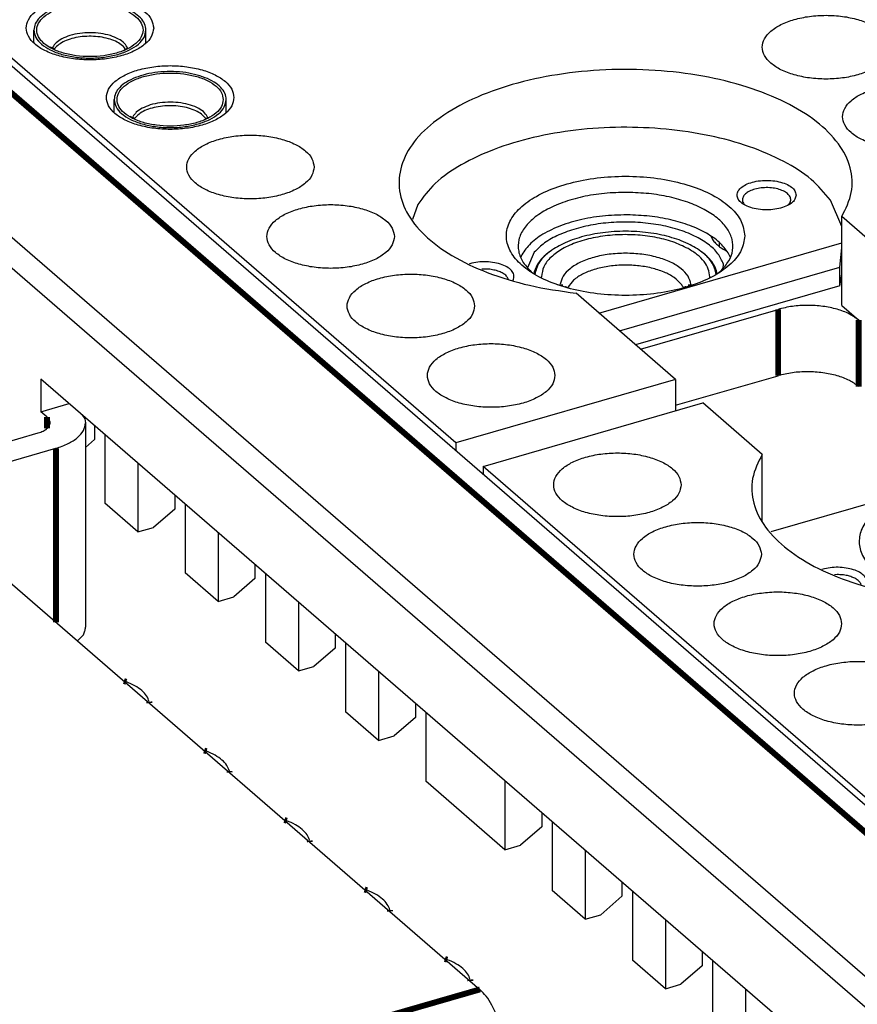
# Model space of a CAD drawing. Header units: inches. Extents: x -28 to 813, y -36 to 558.
# Tile 75 of 93: x 561 to 597, y 395 to 436. Entities that reach past the tile are written whole.
import ezdxf

# ---------------------------------------------------------------- set-up
doc = ezdxf.new("R2010")
doc.units = ezdxf.units.IN

# ---------------------------------------------------------------- blocks, each defined once
blk = doc.blocks.new('N2605-96570_pcb__1', base_point=(77.77, 195.798))
at = {"color": 3, "linetype": 'Continuous', "const_width": 0.25}
for points in [[(565.624, 408.243), (565.519, 408.276)], [(566.598, 407.341), (566.594, 407.403)], [(569.024, 405.298), (568.919, 405.331)], [(569.998, 404.397), (569.994, 404.458)], [(572.424, 402.354), (572.319, 402.387)], [(573.398, 401.452), (573.394, 401.514)], [(575.824, 399.41), (575.719, 399.442)], [(576.798, 398.508), (576.794, 398.569)], [(579.224, 396.465), (579.119, 396.498)], [(580.198, 395.563), (580.194, 395.625)]]:
    blk.add_lwpolyline(points, dxfattribs=at)
at = {"color": 3, "linetype": 'Continuous'}
for points, knots in [([(566.594, 407.403), (566.561, 407.486), (566.491, 407.666), (566.27, 407.89), (565.979, 408.092), (565.747, 408.191), (565.624, 408.243)], [0, 0, 0, 0, 0.267002, 0.572432, 0.925393, 1.325902, 1.325902, 1.325902, 1.325902]), ([(569.994, 404.458), (569.961, 404.542), (569.891, 404.721), (569.67, 404.945), (569.379, 405.148), (569.147, 405.246), (569.024, 405.298)], [0, 0, 0, 0, 0.267003, 0.572433, 0.925395, 1.325904, 1.325904, 1.325904, 1.325904]), ([(573.394, 401.514), (573.361, 401.597), (573.291, 401.777), (573.07, 402.001), (572.779, 402.203), (572.547, 402.302), (572.424, 402.354)], [0, 0, 0, 0, 0.266999, 0.572426, 0.925381, 1.325883, 1.325883, 1.325883, 1.325883]), ([(576.794, 398.569), (576.761, 398.653), (576.691, 398.832), (576.47, 399.057), (576.179, 399.259), (575.947, 399.357), (575.824, 399.41)], [0, 0, 0, 0, 0.267003, 0.572434, 0.925396, 1.325905, 1.325905, 1.325905, 1.325905]), ([(580.194, 395.625), (580.161, 395.709), (580.091, 395.888), (579.87, 396.112), (579.579, 396.314), (579.347, 396.413), (579.224, 396.465)], [0, 0, 0, 0, 0.267002, 0.572432, 0.925391, 1.325898, 1.325898, 1.325898, 1.325898])]:
    blk.add_open_spline(points, degree=3, knots=knots, dxfattribs=at)
blk = doc.blocks.new('19S222-270_01__44', base_point=(561.706, 434.672))
at = {"color": 7, "linetype": 'Continuous'}
for p, q in [((561.706, 435.306), (561.706, 435.86)), ((566.456, 435.304), (566.456, 435.86))]:
    blk.add_line(p, q, dxfattribs=at)
at = {"color": 3, "linetype": 'Continuous', "const_width": 0.25}
for points in [[(562.476, 435.074), (562.497, 435.127)], [(565.601, 435.033), (565.579, 435.068)], [(565.683, 435.082), (565.686, 435.073)], [(562.57, 435.05), (562.561, 435.034)]]:
    blk.add_lwpolyline(points, dxfattribs=at)
at = {"color": 7, "linetype": 'Continuous'}
for points, knots in [([(566.331, 435.86), (566.313, 435.96), (566.276, 436.179), (566.018, 436.453), (565.658, 436.68), (565.191, 436.852), (564.655, 436.96), (564.081, 436.997), (563.506, 436.96), (562.97, 436.852), (562.505, 436.68), (562.14, 436.453), (561.894, 436.179), (561.801, 435.86), (561.894, 435.54), (562.14, 435.266), (562.505, 435.039), (562.97, 434.867), (563.506, 434.759), (564.081, 434.722), (564.655, 434.759), (565.191, 434.867), (565.658, 435.039), (566.018, 435.266), (566.276, 435.54), (566.313, 435.759), (566.331, 435.86)], [0, 0, 0, 0, 0.301096, 0.653435, 1.080215, 1.579325, 2.133498, 2.717101, 3.300704, 3.854877, 4.353986, 4.780766, 5.133106, 5.434202, 5.735297, 6.087637, 6.514417, 7.013526, 7.567699, 8.151302, 8.734905, 9.289079, 9.788188, 10.214968, 10.567307, 10.868403, 10.868403, 10.868403, 10.868403]), ([(566.456, 435.86), (566.443, 435.95), (566.415, 436.143), (566.217, 436.399), (565.93, 436.621), (565.552, 436.804), (565.105, 436.942), (564.608, 437.027), (564.086, 437.057), (563.564, 437.028), (563.065, 436.948), (562.755, 436.842), (562.606, 436.791)], [0, 0, 0, 0, 0.270437, 0.576203, 0.93702, 1.356514, 1.827484, 2.336061, 2.864468, 3.393091, 3.902298, 4.374251, 4.374251, 4.374251, 4.374251]), ([(562.606, 436.791), (562.477, 436.733), (562.236, 436.626), (561.947, 436.401), (561.746, 436.145), (561.719, 435.951), (561.706, 435.86)], [0, 0, 0, 0, 0.422841, 0.786416, 1.094232, 1.366185, 1.366185, 1.366185, 1.366185]), ([(561.706, 435.86), (561.724, 435.753), (561.763, 435.522), (562.035, 435.233), (562.416, 434.994), (562.908, 434.812), (563.474, 434.698), (564.081, 434.659), (564.687, 434.698), (565.253, 434.812), (565.745, 434.994), (566.126, 435.233), (566.398, 435.522), (566.437, 435.753), (566.456, 435.86)], [0, 0, 0, 0, 0.317823, 0.689737, 1.140227, 1.667064, 2.252025, 2.86805, 3.484076, 4.069037, 4.595875, 5.046365, 5.418279, 5.736102, 5.736102, 5.736102, 5.736102])]:
    blk.add_open_spline(points, degree=3, knots=knots, dxfattribs=at)
at = {"color": 3, "linetype": 'Continuous'}
for points, knots in [([(565.579, 435.068), (565.526, 435.128), (565.409, 435.259), (565.156, 435.396), (564.853, 435.506), (564.505, 435.576), (564.135, 435.604), (563.762, 435.589), (563.406, 435.531), (563.088, 435.432), (562.818, 435.303), (562.684, 435.177), (562.623, 435.12)], [0, 0, 0, 0, 0.239221, 0.52317, 0.848894, 1.206552, 1.582327, 1.960451, 2.324918, 2.661155, 2.95792, 3.209877, 3.209877, 3.209877, 3.209877]), ([(565.683, 435.082), (565.641, 435.157), (565.546, 435.324), (565.275, 435.5), (564.934, 435.64), (564.529, 435.727), (564.092, 435.758), (563.655, 435.729), (563.245, 435.649), (563.002, 435.54), (562.888, 435.488)], [0, 0, 0, 0, 0.255705, 0.568883, 0.941684, 1.361133, 1.806083, 2.251686, 2.673005, 3.048605, 3.048605, 3.048605, 3.048605]), ([(562.888, 435.488), (562.802, 435.438), (562.644, 435.346), (562.543, 435.195), (562.497, 435.127)], [0, 0, 0, 0, 0.2943498, 0.538336, 0.538336, 0.538336, 0.538336]), ([(562.623, 435.12), (562.613, 435.108), (562.594, 435.086), (562.578, 435.062), (562.57, 435.05)], [0, 0, 0, 0, 0.04454079, 0.08759818, 0.08759818, 0.08759818, 0.08759818])]:
    blk.add_open_spline(points, degree=3, knots=knots, dxfattribs=at)
blk = doc.blocks.new('19S222-270__45', base_point=(561.706, 434.672))
blk.add_blockref('19S222-270_01__44', (561.706, 434.672))
blk = doc.blocks.new('rf_cable_2_1', base_point=(561.706, 434.672))
blk.add_blockref('19S222-270__45', (561.706, 434.672))
blk = doc.blocks.new('19S222-270_01__46', base_point=(565.106, 431.728))
at = {"color": 7, "linetype": 'Continuous'}
for p, q in [((565.106, 432.362), (565.106, 432.915)), ((569.856, 432.36), (569.856, 432.915))]:
    blk.add_line(p, q, dxfattribs=at)
at = {"color": 3, "linetype": 'Continuous', "const_width": 0.25}
for points in [[(565.876, 432.129), (565.897, 432.182)], [(569.083, 432.137), (569.086, 432.129)], [(565.97, 432.106), (565.961, 432.09)], [(569.001, 432.089), (568.979, 432.124)]]:
    blk.add_lwpolyline(points, dxfattribs=at)
at = {"color": 7, "linetype": 'Continuous'}
for points, knots in [([(569.731, 432.915), (569.713, 433.016), (569.676, 433.235), (569.418, 433.509), (569.058, 433.735), (568.591, 433.908), (568.055, 434.016), (567.481, 434.053), (566.906, 434.016), (566.37, 433.908), (565.905, 433.735), (565.54, 433.509), (565.294, 433.235), (565.201, 432.915), (565.294, 432.595), (565.54, 432.322), (565.905, 432.095), (566.37, 431.922), (566.906, 431.814), (567.481, 431.778), (568.055, 431.814), (568.591, 431.922), (569.058, 432.095), (569.418, 432.322), (569.676, 432.595), (569.713, 432.814), (569.731, 432.915)], [0, 0, 0, 0, 0.301096, 0.653435, 1.080215, 1.579325, 2.133498, 2.717101, 3.300704, 3.854877, 4.353986, 4.780766, 5.133106, 5.434202, 5.735297, 6.087637, 6.514417, 7.013526, 7.567699, 8.151302, 8.734905, 9.289079, 9.788188, 10.214968, 10.567307, 10.868403, 10.868403, 10.868403, 10.868403]), ([(569.856, 432.915), (569.843, 433.006), (569.815, 433.199), (569.617, 433.454), (569.33, 433.676), (568.952, 433.86), (568.505, 433.997), (568.008, 434.083), (567.486, 434.113), (566.964, 434.083), (566.465, 434.003), (566.155, 433.897), (566.006, 433.846)], [0, 0, 0, 0, 0.270437, 0.576203, 0.93702, 1.356514, 1.827484, 2.336061, 2.864468, 3.393091, 3.902297, 4.37425, 4.37425, 4.37425, 4.37425]), ([(566.006, 433.846), (565.877, 433.789), (565.636, 433.682), (565.347, 433.457), (565.146, 433.2), (565.119, 433.006), (565.106, 432.915)], [0, 0, 0, 0, 0.42284, 0.786415, 1.094232, 1.366184, 1.366184, 1.366184, 1.366184]), ([(565.106, 432.915), (565.124, 432.809), (565.163, 432.578), (565.435, 432.289), (565.816, 432.049), (566.308, 431.867), (566.874, 431.753), (567.481, 431.714), (568.087, 431.753), (568.653, 431.867), (569.145, 432.049), (569.526, 432.289), (569.798, 432.578), (569.837, 432.809), (569.856, 432.915)], [0, 0, 0, 0, 0.317823, 0.689737, 1.140227, 1.667065, 2.252025, 2.868051, 3.484077, 4.069038, 4.595876, 5.046366, 5.41828, 5.736104, 5.736104, 5.736104, 5.736104])]:
    blk.add_open_spline(points, degree=3, knots=knots, dxfattribs=at)
at = {"color": 3, "linetype": 'Continuous'}
for points, knots in [([(569.083, 432.137), (569.041, 432.212), (568.946, 432.379), (568.675, 432.555), (568.334, 432.695), (567.929, 432.782), (567.492, 432.814), (567.055, 432.784), (566.645, 432.705), (566.402, 432.595), (566.288, 432.544)], [0, 0, 0, 0, 0.255705, 0.568883, 0.941684, 1.361133, 1.806082, 2.251685, 2.673003, 3.048603, 3.048603, 3.048603, 3.048603]), ([(566.288, 432.544), (566.202, 432.494), (566.044, 432.402), (565.943, 432.251), (565.897, 432.182)], [0, 0, 0, 0, 0.294351, 0.5383379, 0.5383379, 0.5383379, 0.5383379]), ([(568.979, 432.124), (568.926, 432.184), (568.809, 432.315), (568.556, 432.452), (568.253, 432.562), (567.905, 432.632), (567.535, 432.66), (567.162, 432.644), (566.806, 432.586), (566.488, 432.487), (566.218, 432.359), (566.084, 432.233), (566.023, 432.175)], [0, 0, 0, 0, 0.239221, 0.52317, 0.848893, 1.206552, 1.582326, 1.960451, 2.324917, 2.661153, 2.957918, 3.209875, 3.209875, 3.209875, 3.209875]), ([(566.023, 432.175), (566.013, 432.164), (565.994, 432.142), (565.978, 432.117), (565.97, 432.106)], [0, 0, 0, 0, 0.04454077, 0.08759815, 0.08759815, 0.08759815, 0.08759815])]:
    blk.add_open_spline(points, degree=3, knots=knots, dxfattribs=at)
blk = doc.blocks.new('19S222-270__47', base_point=(565.106, 431.728))
blk.add_blockref('19S222-270_01__46', (565.106, 431.728))
blk = doc.blocks.new('rf_cable_1', base_point=(565.106, 431.728))
blk.add_blockref('19S222-270__47', (565.106, 431.728))
blk = doc.blocks.new('N2605-21705__78', base_point=(582.931, 424.812))
at = {"color": 7, "linetype": 'Continuous'}
for p, q in [((583.214, 425.352), (583.211, 425.408)), ((590.34, 425.408), (590.337, 425.357))]:
    blk.add_line(p, q, dxfattribs=at)
at = {"color": 3, "linetype": 'Continuous', "const_width": 0.25}
for points in [[(584.004, 425.086), (584.002, 425.035)], [(589.55, 425.031), (589.547, 425.086)], [(584.337, 424.965), (584.323, 424.937)], [(589.228, 424.938), (589.214, 424.965)]]:
    blk.add_lwpolyline(points, dxfattribs=at)
at = {"color": 7, "linetype": 'Continuous'}
for points, knots in [([(590.62, 425.509), (590.575, 425.675), (590.477, 426.037), (590.021, 426.476), (589.403, 426.843), (588.62, 427.12), (587.727, 427.294), (586.776, 427.353), (585.824, 427.294), (584.932, 427.12), (584.148, 426.843), (583.531, 426.476), (583.074, 426.037), (582.976, 425.675), (582.931, 425.509)], [0, 0, 0, 0, 0.508417, 1.108574, 1.82938, 2.664027, 3.58436, 4.550271, 5.516183, 6.436523, 7.27118, 7.991997, 8.592165, 9.100588, 9.100588, 9.100588, 9.100588]), ([(589.424, 426.6), (589.212, 426.702), (588.762, 426.916), (588.003, 427.097), (587.181, 427.196), (586.334, 427.193), (585.513, 427.093), (584.762, 426.899), (584.119, 426.622), (583.628, 426.276), (583.282, 425.869), (583.234, 425.555), (583.211, 425.408)], [0, 0, 0, 0, 0.704059, 1.489992, 2.328698, 3.18508, 4.022196, 4.805122, 5.505118, 6.104971, 6.607047, 7.044416, 7.044416, 7.044416, 7.044416]), ([(590.34, 425.408), (590.327, 425.519), (590.301, 425.75), (590.104, 426.07), (589.81, 426.365), (589.558, 426.519), (589.424, 426.6)], [0, 0, 0, 0, 0.330203, 0.69058, 1.101408, 1.571079, 1.571079, 1.571079, 1.571079])]:
    blk.add_open_spline(points, degree=3, knots=knots, dxfattribs=at)
at = {"color": 3, "linetype": 'Continuous'}
for points, knots in [([(589.547, 425.086), (589.514, 425.206), (589.443, 425.467), (589.114, 425.783), (588.669, 426.048), (588.105, 426.248), (587.461, 426.373), (586.776, 426.415), (586.09, 426.373), (585.446, 426.248), (584.882, 426.048), (584.437, 425.783), (584.108, 425.467), (584.037, 425.206), (584.004, 425.086)], [0, 0, 0, 0, 0.366456, 0.799037, 1.318579, 1.920176, 2.583532, 3.279739, 3.975948, 4.639308, 5.240911, 5.76046, 6.193048, 6.559508, 6.559508, 6.559508, 6.559508]), ([(589.133, 425.091), (589.038, 425.189), (588.829, 425.406), (588.387, 425.624), (587.862, 425.793), (587.268, 425.89), (586.645, 425.912), (586.03, 425.858), (585.459, 425.732), (584.971, 425.537), (584.575, 425.296), (584.411, 425.068), (584.337, 424.965)], [0, 0, 0, 0, 0.408952, 0.896604, 1.454707, 2.063014, 2.694673, 3.32012, 3.910494, 4.441168, 4.896096, 5.274312, 5.274312, 5.274312, 5.274312]), ([(589.214, 424.965), (589.202, 424.987), (589.178, 425.03), (589.148, 425.07), (589.133, 425.091)], [0, 0, 0, 0, 0.0736583, 0.150004, 0.150004, 0.150004, 0.150004])]:
    blk.add_open_spline(points, degree=3, knots=knots, dxfattribs=at)
blk = doc.blocks.new('N2605-44106__79', base_point=(551.587, 418.028))
at = {"color": 7, "linetype": 'Continuous'}
for p, q in [((579.587, 418.368), (551.587, 442.616)), ((595.937, 424.19), (595.937, 427.958)), ((598.455, 425.777), (595.937, 427.958)), ((590.391, 427.135), (590.398, 427.114)), ((582.908, 426.443), (582.62, 425.786)), ((583.536, 426.448), (583.425, 426.363)), ((583.599, 426.496), (583.56, 426.466)), ((583.617, 426.508), (583.599, 426.496)), ((590.071, 426.408), (590.013, 426.45)), ((591.025, 426.516), (591.068, 426.495)), ((582.908, 425.616), (582.893, 425.532)), ((590.659, 425.533), (590.629, 425.664)), ((590.915, 425.774), (590.926, 425.947)), ((588.896, 421.055), (584.679, 424.708)), ((587.409, 422.343), (593.24, 424.026)), ((595.937, 424.19), (596.655, 423.569)), ((588.896, 421.055), (579.587, 418.368)), ((588.896, 419.958), (593.24, 421.212)), ((588.896, 421.055), (588.896, 419.727)), ((579.587, 418.368), (579.587, 418.028))]:
    blk.add_line(p, q, dxfattribs=at)
at = {"color": 3, "linetype": 'Continuous', "const_width": 0.25}
for points in [[(593.24, 424.026), (593.24, 421.212)], [(596.655, 423.569), (596.655, 420.754)]]:
    blk.add_lwpolyline(points, dxfattribs=at)
at = {"color": 7, "linetype": 'Continuous'}
for points, knots in [([(566.781, 435.946), (566.76, 436.067), (566.715, 436.33), (566.406, 436.658), (565.973, 436.931), (565.413, 437.137), (564.77, 437.267), (564.081, 437.311), (563.392, 437.267), (562.747, 437.137), (562.189, 436.931), (561.751, 436.658), (561.457, 436.33), (561.345, 435.946), (561.457, 435.563), (561.751, 435.234), (562.189, 434.962), (562.747, 434.755), (563.392, 434.625), (564.081, 434.581), (564.77, 434.625), (565.413, 434.755), (565.973, 434.962), (566.406, 435.234), (566.715, 435.563), (566.76, 435.825), (566.781, 435.946)], [0, 0, 0, 0, 0.361315, 0.784122, 1.296258, 1.895189, 2.560197, 3.260521, 3.960845, 4.625852, 5.224784, 5.736919, 6.159727, 6.521042, 6.882357, 7.305164, 7.8173, 8.416231, 9.081239, 9.781563, 10.481886, 11.146894, 11.745825, 12.257961, 12.680769, 13.042084, 13.042084, 13.042084, 13.042084]), ([(597.97, 435.135), (597.95, 435.256), (597.905, 435.518), (597.596, 435.847), (597.163, 436.119), (596.603, 436.326), (595.96, 436.456), (595.27, 436.5), (594.581, 436.456), (593.937, 436.326), (593.379, 436.119), (592.941, 435.847), (592.647, 435.518), (592.535, 435.135), (592.647, 434.751), (592.941, 434.423), (593.379, 434.151), (593.937, 433.944), (594.581, 433.814), (595.27, 433.77), (595.96, 433.814), (596.603, 433.944), (597.163, 434.151), (597.596, 434.423), (597.905, 434.751), (597.95, 435.014), (597.97, 435.135)], [0, 0, 0, 0, 0.361315, 0.784122, 1.296258, 1.895189, 2.560197, 3.260521, 3.960845, 4.625852, 5.224784, 5.736919, 6.159727, 6.521042, 6.882357, 7.305164, 7.8173, 8.416231, 9.081239, 9.781563, 10.481886, 11.146894, 11.745825, 12.257961, 12.680769, 13.042084, 13.042084, 13.042084, 13.042084]), ([(570.181, 433.002), (570.16, 433.123), (570.115, 433.385), (569.806, 433.714), (569.373, 433.986), (568.813, 434.193), (568.17, 434.322), (567.481, 434.367), (566.792, 434.322), (566.147, 434.193), (565.589, 433.986), (565.151, 433.714), (564.857, 433.385), (564.745, 433.002), (564.857, 432.618), (565.151, 432.289), (565.589, 432.017), (566.147, 431.811), (566.792, 431.681), (567.481, 431.637), (568.17, 431.681), (568.813, 431.811), (569.373, 432.017), (569.806, 432.289), (570.115, 432.618), (570.16, 432.881), (570.181, 433.002)], [0, 0, 0, 0, 0.361315, 0.784122, 1.296258, 1.895189, 2.560197, 3.260521, 3.960845, 4.625852, 5.224784, 5.736919, 6.159727, 6.521042, 6.882357, 7.305164, 7.8173, 8.416231, 9.081239, 9.781563, 10.481886, 11.146894, 11.745825, 12.257961, 12.680769, 13.042084, 13.042084, 13.042084, 13.042084]), ([(595.937, 427.958), (596.104, 428.291), (596.43, 428.94), (596.357, 430.079), (595.807, 431.131), (594.838, 432.066), (593.512, 432.864), (591.883, 433.5), (590.022, 433.949), (588.011, 434.189), (585.944, 434.211), (583.915, 434.013), (582.017, 433.603), (580.336, 433.002), (578.946, 432.233), (577.904, 431.325), (577.263, 430.292), (577.102, 429.169), (577.462, 428.072), (578.268, 427.087), (579.452, 426.23), (580.964, 425.527), (582.738, 424.987), (584.016, 424.803), (584.679, 424.708)], [0, 0, 0, 0, 1.101153, 2.146265, 3.276588, 4.59339, 6.134789, 7.89074, 9.820504, 11.864503, 13.952631, 16.011009, 17.968283, 19.762231, 21.347634, 22.707244, 23.868164, 24.919255, 25.998678, 27.230556, 28.67831, 30.349337, 32.213818, 34.218788, 34.218788, 34.218788, 34.218788]), ([(601.37, 432.19), (601.35, 432.311), (601.305, 432.574), (600.996, 432.903), (600.563, 433.175), (600.003, 433.382), (599.36, 433.511), (598.67, 433.555), (597.981, 433.511), (597.337, 433.382), (596.779, 433.175), (596.341, 432.903), (596.047, 432.574), (595.935, 432.19), (596.047, 431.807), (596.341, 431.478), (596.779, 431.206), (597.337, 430.999), (597.981, 430.87), (598.67, 430.825), (599.36, 430.87), (600.003, 430.999), (600.563, 431.206), (600.996, 431.478), (601.305, 431.807), (601.35, 432.069), (601.37, 432.19)], [0, 0, 0, 0, 0.361315, 0.784122, 1.296258, 1.895189, 2.560197, 3.260521, 3.960845, 4.625852, 5.224784, 5.736919, 6.159727, 6.521042, 6.882357, 7.305164, 7.8173, 8.416231, 9.081239, 9.781563, 10.481886, 11.146894, 11.745825, 12.257961, 12.680769, 13.042084, 13.042084, 13.042084, 13.042084]), ([(573.581, 430.057), (573.56, 430.178), (573.515, 430.441), (573.206, 430.769), (572.773, 431.042), (572.213, 431.248), (571.57, 431.378), (570.881, 431.422), (570.192, 431.378), (569.547, 431.248), (568.989, 431.042), (568.551, 430.769), (568.257, 430.441), (568.145, 430.057), (568.257, 429.674), (568.551, 429.345), (568.989, 429.073), (569.547, 428.866), (570.192, 428.736), (570.881, 428.692), (571.57, 428.736), (572.213, 428.866), (572.773, 429.073), (573.206, 429.345), (573.515, 429.674), (573.56, 429.936), (573.581, 430.057)], [0, 0, 0, 0, 0.361315, 0.784122, 1.296258, 1.895189, 2.560197, 3.260521, 3.960845, 4.625852, 5.224784, 5.736919, 6.159727, 6.521042, 6.882357, 7.305164, 7.8173, 8.416231, 9.081239, 9.781563, 10.481886, 11.146894, 11.745825, 12.257961, 12.680769, 13.042084, 13.042084, 13.042084, 13.042084]), ([(576.981, 427.113), (576.96, 427.234), (576.915, 427.496), (576.606, 427.825), (576.173, 428.097), (575.613, 428.304), (574.97, 428.433), (574.281, 428.478), (573.592, 428.433), (572.947, 428.304), (572.389, 428.097), (571.951, 427.825), (571.657, 427.496), (571.545, 427.113), (571.657, 426.729), (571.951, 426.4), (572.389, 426.128), (572.947, 425.922), (573.592, 425.792), (574.281, 425.748), (574.97, 425.792), (575.613, 425.922), (576.173, 426.128), (576.606, 426.4), (576.915, 426.729), (576.96, 426.992), (576.981, 427.113)], [0, 0, 0, 0, 0.361315, 0.784122, 1.296258, 1.895189, 2.560197, 3.260521, 3.960845, 4.625852, 5.224784, 5.736919, 6.159727, 6.521042, 6.882357, 7.305164, 7.8173, 8.416231, 9.081239, 9.781563, 10.481886, 11.146894, 11.745825, 12.257961, 12.680769, 13.042084, 13.042084, 13.042084, 13.042084]), ([(590.926, 425.947), (590.857, 426.098), (590.707, 426.427), (590.26, 426.821), (589.681, 427.164), (588.968, 427.434), (588.159, 427.624), (587.287, 427.725), (586.392, 427.732), (585.514, 427.644), (584.693, 427.467), (583.968, 427.204), (583.354, 426.882), (583.049, 426.582), (582.908, 426.443)], [0, 0, 0, 0, 0.495211, 1.072726, 1.746679, 2.511666, 3.34983, 4.235652, 5.139337, 6.029599, 6.876266, 7.653022, 8.340666, 8.931641, 8.931641, 8.931641, 8.931641]), ([(590.398, 427.114), (590.426, 427.058), (590.484, 426.939), (590.628, 426.783), (590.808, 426.636), (590.951, 426.557), (591.025, 426.516)], [0, 0, 0, 0, 0.1884338, 0.3967048, 0.628371, 0.8843998, 0.8843998, 0.8843998, 0.8843998]), ([(583.425, 426.363), (583.302, 426.25), (583.073, 426.04), (582.96, 425.751), (582.908, 425.616)], [0, 0, 0, 0, 0.4917185, 0.9189657, 0.9189657, 0.9189657, 0.9189657]), ([(590.629, 425.664), (590.57, 425.799), (590.442, 426.089), (590.2, 426.297), (590.071, 426.408)], [0, 0, 0, 0, 0.4363268, 0.9408803, 0.9408803, 0.9408803, 0.9408803]), ([(580.381, 424.168), (580.36, 424.289), (580.315, 424.552), (580.006, 424.88), (579.573, 425.153), (579.013, 425.359), (578.37, 425.489), (577.681, 425.533), (576.992, 425.489), (576.347, 425.359), (575.789, 425.153), (575.351, 424.88), (575.057, 424.552), (574.945, 424.168), (575.057, 423.785), (575.351, 423.456), (575.789, 423.184), (576.347, 422.977), (576.992, 422.847), (577.681, 422.803), (578.37, 422.847), (579.013, 422.977), (579.573, 423.184), (580.006, 423.456), (580.315, 423.785), (580.36, 424.047), (580.381, 424.168)], [0, 0, 0, 0, 0.361315, 0.784122, 1.296258, 1.895189, 2.560197, 3.260521, 3.960845, 4.625852, 5.224784, 5.736919, 6.159727, 6.521042, 6.882357, 7.305164, 7.8173, 8.416231, 9.081239, 9.781563, 10.481886, 11.146894, 11.745825, 12.257961, 12.680769, 13.042084, 13.042084, 13.042084, 13.042084]), ([(596.655, 423.569), (596.526, 423.661), (596.246, 423.862), (595.722, 424.045), (595.128, 424.168), (594.49, 424.206), (593.85, 424.172), (593.44, 424.074), (593.24, 424.026)], [0, 0, 0, 0, 0.4742, 1.028766, 1.644514, 2.292962, 2.941409, 3.557157, 3.557157, 3.557157, 3.557157]), ([(583.781, 421.224), (583.76, 421.345), (583.715, 421.607), (583.406, 421.936), (582.973, 422.208), (582.413, 422.415), (581.77, 422.544), (581.081, 422.589), (580.392, 422.544), (579.747, 422.415), (579.189, 422.208), (578.751, 421.936), (578.457, 421.607), (578.345, 421.224), (578.457, 420.84), (578.751, 420.512), (579.189, 420.239), (579.747, 420.033), (580.392, 419.903), (581.081, 419.859), (581.77, 419.903), (582.413, 420.033), (582.973, 420.239), (583.406, 420.512), (583.715, 420.84), (583.76, 421.103), (583.781, 421.224)], [0, 0, 0, 0, 0.361315, 0.784122, 1.296258, 1.895189, 2.560197, 3.260521, 3.960845, 4.625852, 5.224784, 5.736919, 6.159727, 6.521042, 6.882357, 7.305164, 7.8173, 8.416231, 9.081239, 9.781563, 10.481886, 11.146894, 11.745825, 12.257961, 12.680769, 13.042084, 13.042084, 13.042084, 13.042084]), ([(596.655, 420.754), (596.526, 420.847), (596.246, 421.047), (595.722, 421.23), (595.128, 421.353), (594.49, 421.392), (593.85, 421.357), (593.44, 421.259), (593.24, 421.212)], [0, 0, 0, 0, 0.4742, 1.028766, 1.644514, 2.292962, 2.941409, 3.557157, 3.557157, 3.557157, 3.557157])]:
    blk.add_open_spline(points, degree=3, knots=knots, dxfattribs=at)
blk = doc.blocks.new('N2605-64106__80', base_point=(551.587, 418.028))
for name, p in [('N2605-44106__79', (551.587, 418.028)), ('N2605-21705__78', (582.931, 424.812))]:
    blk.add_blockref(name, p)
blk = doc.blocks.new('N2605-23205_2_2__81', base_point=(592.938, 411.671))
at = {"color": 7, "linetype": 'Continuous'}
for p, q in [((605.807, 418.316), (592.938, 414.601)), ((606.735, 415.552), (606.786, 415.494)), ((610.768, 414.941), (610.725, 415.149)), ((605.701, 413.74), (605.701, 413.909)), ((597.296, 413.327), (597.283, 413.289)), ((606.168, 413.278), (606.108, 413.419)), ((595.206, 413.031), (595.097, 412.999)), ((595.737, 412.786), (595.631, 412.781)), ((605.623, 412.594), (605.758, 412.706)), ((596.762, 412.348), (596.738, 412.409)), ((596.952, 412.303), (596.982, 412.362)), ((597.785, 412.623), (597.806, 412.607)), ((600.883, 411.703), (601.496, 411.671)), ((602.287, 411.687), (602.775, 411.723))]:
    blk.add_line(p, q, dxfattribs=at)
for points, knots in [([(610.725, 415.149), (610.605, 415.377), (610.352, 415.858), (609.744, 416.479), (608.976, 417.054), (608.044, 417.559), (606.976, 417.996), (606.206, 418.207), (605.807, 418.316)], [0, 0, 0, 0, 0.768013, 1.623022, 2.578862, 3.637745, 4.793268, 6.032804, 6.032804, 6.032804, 6.032804]), ([(602.775, 411.723), (603.139, 411.774), (603.84, 411.872), (604.811, 412.168), (605.631, 412.558), (606.262, 413.035), (606.675, 413.585), (606.824, 414.197), (606.671, 414.809), (606.254, 415.358), (605.62, 415.834), (604.798, 416.224), (603.825, 416.513), (602.749, 416.687), (601.621, 416.739), (600.498, 416.664), (599.437, 416.468), (598.489, 416.159), (597.699, 415.752), (597.103, 415.263), (596.731, 414.7), (596.632, 414.082), (596.834, 413.478), (597.29, 412.941), (597.958, 412.479), (598.809, 412.107), (599.803, 411.83), (600.515, 411.747), (600.883, 411.703)], [0, 0, 0, 0, 1.100599, 2.121235, 3.030568, 3.811893, 4.47246, 5.055432, 5.639012, 6.301078, 7.084227, 7.995288, 9.017294, 10.118749, 11.259769, 12.396722, 13.486352, 14.489943, 15.378147, 16.137566, 16.780741, 17.357679, 17.949847, 18.630638, 19.435879, 20.367517, 21.405568, 22.516732, 22.516732, 22.516732, 22.516732]), ([(608.951, 415.918), (608.94, 415.979), (608.914, 416.114), (608.744, 416.276), (608.51, 416.405), (608.212, 416.497), (607.876, 416.545), (607.526, 416.545), (607.19, 416.497), (606.893, 416.405), (606.656, 416.276), (606.495, 416.114), (606.431, 415.918), (606.495, 415.722), (606.656, 415.56), (606.893, 415.431), (607.19, 415.339), (607.526, 415.291), (607.876, 415.291), (608.212, 415.339), (608.51, 415.431), (608.744, 415.56), (608.914, 415.722), (608.94, 415.857), (608.951, 415.918)], [0, 0, 0, 0, 0.183218, 0.402375, 0.671372, 0.985752, 1.330787, 1.686574, 2.031608, 2.345988, 2.614985, 2.834142, 3.01736, 3.200578, 3.419735, 3.688733, 4.003113, 4.348147, 4.703934, 5.048969, 5.363348, 5.632346, 5.851502, 6.034721, 6.034721, 6.034721, 6.034721]), ([(605.758, 412.706), (605.897, 412.859), (606.158, 413.147), (606.318, 413.709), (606.204, 414.271), (605.839, 414.779), (605.271, 415.217), (604.528, 415.577), (603.643, 415.845), (602.661, 416.006), (601.631, 416.054), (600.606, 415.985), (599.638, 415.804), (598.777, 415.518), (598.063, 415.143), (597.53, 414.692), (597.206, 414.172), (597.142, 413.605), (597.351, 413.052), (597.633, 412.773), (597.785, 412.623)], [0, 0, 0, 0, 0.615523, 1.152744, 1.682608, 2.280067, 2.988103, 3.814976, 4.745636, 5.750867, 6.793315, 7.831995, 8.826278, 9.739928, 10.545787, 11.232243, 11.813069, 12.338178, 12.885186, 13.519927, 13.519927, 13.519927, 13.519927]), ([(607.255, 416.184), (607.184, 416.165), (607.051, 416.127), (606.88, 416.038), (606.752, 415.93), (606.678, 415.805), (606.669, 415.667), (606.713, 415.591), (606.735, 415.552)], [0, 0, 0, 0, 0.2199193, 0.4131494, 0.5763672, 0.7133319, 0.837945, 0.9709822, 0.9709822, 0.9709822, 0.9709822]), ([(608.618, 415.494), (608.657, 415.542), (608.731, 415.631), (608.728, 415.818), (608.612, 415.975), (608.421, 416.099), (608.167, 416.189), (607.872, 416.236), (607.56, 416.241), (607.356, 416.203), (607.255, 416.184)], [0, 0, 0, 0, 0.178951, 0.337449, 0.517144, 0.742648, 1.014452, 1.319027, 1.63599, 1.94275, 1.94275, 1.94275, 1.94275]), ([(606.108, 413.419), (605.992, 413.581), (605.738, 413.934), (605.147, 414.33), (604.418, 414.665), (603.559, 414.909), (602.616, 415.057), (601.631, 415.1), (600.651, 415.037), (599.721, 414.869), (598.883, 414.608), (598.182, 414.259), (597.622, 413.849), (597.398, 413.491), (597.296, 413.327)], [0, 0, 0, 0, 0.594416, 1.293854, 2.100457, 2.998671, 3.962015, 4.957633, 5.949816, 6.903151, 7.785704, 8.572674, 9.251266, 9.828007, 9.828007, 9.828007, 9.828007]), ([(596.982, 412.362), (596.992, 412.42), (597.013, 412.54), (596.912, 412.719), (596.737, 412.864), (596.492, 412.98), (596.197, 413.06), (595.87, 413.097), (595.533, 413.094), (595.313, 413.051), (595.206, 413.031)], [0, 0, 0, 0, 0.170988, 0.355642, 0.579928, 0.850321, 1.159905, 1.494328, 1.835529, 2.164526, 2.164526, 2.164526, 2.164526]), ([(596.738, 412.409), (596.713, 412.445), (596.656, 412.525), (596.525, 412.614), (596.362, 412.69), (596.17, 412.745), (595.959, 412.78), (595.812, 412.784), (595.737, 412.786)], [0, 0, 0, 0, 0.133001, 0.289431, 0.46989, 0.670996, 0.886902, 1.110315, 1.110315, 1.110315, 1.110315])]:
    blk.add_open_spline(points, degree=3, knots=knots, dxfattribs=at)
blk = doc.blocks.new('N2605-21206_body__84', base_point=(542.979, 365.969))
at = {"color": 7, "linetype": 'Continuous'}
for p, q in [((564.272, 419.111), (564.272, 418.508)), ((564.272, 418.508), (563.891, 418.177)), ((564.713, 418.729), (564.713, 415.806)), ((566.113, 417.516), (566.113, 414.594)), ((567.672, 416.166), (567.672, 415.563)), ((566.113, 414.594), (564.713, 415.806)), ((568.113, 415.784), (568.113, 412.862)), ((567.672, 415.563), (566.772, 414.784)), ((566.113, 414.594), (566.772, 414.784)), ((569.513, 414.572), (569.513, 411.649)), ((571.072, 413.222), (571.072, 412.619)), ((569.513, 411.649), (568.113, 412.862)), ((571.513, 412.84), (571.513, 409.917)), ((571.072, 412.619), (570.172, 411.839)), ((569.513, 411.649), (570.172, 411.839)), ((572.913, 411.627), (572.913, 408.705)), ((574.472, 410.277), (574.472, 409.674)), ((572.913, 408.705), (571.513, 409.917)), ((574.913, 409.895), (574.913, 406.973)), ((574.472, 409.674), (573.572, 408.895)), ((572.913, 408.705), (573.572, 408.895)), ((576.313, 408.683), (576.313, 405.76)), ((577.872, 407.333), (577.872, 406.73)), ((576.313, 405.76), (574.913, 406.973)), ((578.313, 406.951), (578.313, 404.028)), ((577.872, 406.73), (576.972, 405.95)), ((576.313, 405.76), (576.972, 405.95)), ((581.663, 401.127), (578.313, 404.028)), ((581.663, 404.049), (581.663, 401.127)), ((583.222, 402.699), (583.222, 402.097)), ((583.663, 402.317), (583.663, 399.395)), ((583.222, 402.097), (582.322, 401.317)), ((581.663, 401.127), (582.322, 401.317)), ((585.063, 401.105), (585.063, 398.182)), ((586.622, 399.755), (586.622, 399.152)), ((585.063, 398.182), (583.663, 399.395)), ((587.063, 399.373), (587.063, 396.45)), ((586.622, 399.152), (585.722, 398.373)), ((585.063, 398.182), (585.722, 398.373)), ((588.463, 398.16), (588.463, 395.238)), ((590.022, 396.81), (590.022, 396.208)), ((588.463, 395.238), (587.063, 396.45)), ((590.463, 396.428), (590.463, 393.831)), ((590.022, 396.208), (589.122, 395.428)), ((588.463, 395.238), (589.122, 395.428)), ((591.863, 395.216), (591.863, 393.932))]:
    blk.add_line(p, q, dxfattribs=at)
blk = doc.blocks.new('N2605-21206__85', base_point=(542.979, 365.969))
blk.add_blockref('N2605-21206_body__84', (542.979, 365.969))
blk = doc.blocks.new('N2605-23205__86', base_point=(577.751, 422.527))
at = {"color": 7, "linetype": 'Continuous'}
for p, q in [((595.937, 427.54), (595.464, 428.653)), ((577.968, 428.47), (577.751, 427.826)), ((591.813, 428.464), (591.838, 428.44)), ((593.665, 428.441), (593.699, 428.476)), ((585.646, 423.87), (595.937, 426.84)), ((590.751, 426.688), (590.751, 426.857)), ((595.86, 425.808), (595.937, 426.635)), ((582.346, 426.274), (582.333, 426.237)), ((591.218, 426.225), (591.158, 426.366)), ((580.175, 425.956), (580.146, 425.947)), ((580.713, 425.731), (580.681, 425.728)), ((586.521, 423.112), (595.86, 425.808)), ((590.673, 425.542), (590.808, 425.653)), ((595.86, 425.028), (595.86, 425.808)), ((581.811, 425.295), (581.806, 425.319)), ((582.003, 425.25), (582.013, 425.264)), ((582.835, 425.57), (582.856, 425.554)), ((595.86, 425.028), (595.937, 425.512)), ((595.86, 425.028), (587.196, 422.527))]:
    blk.add_line(p, q, dxfattribs=at)
for points, knots in [([(595.464, 428.653), (595.204, 428.957), (594.641, 429.617), (593.439, 430.353), (591.989, 430.972), (590.31, 431.422), (588.484, 431.694), (586.585, 431.772), (584.693, 431.655), (582.892, 431.346), (581.251, 430.862), (579.853, 430.213), (578.71, 429.451), (578.203, 428.779), (577.968, 428.47)], [0, 0, 0, 0, 1.194878, 2.587325, 4.173074, 5.921, 7.783091, 9.701355, 11.613316, 13.456989, 15.175909, 16.724816, 18.077027, 19.235232, 19.235232, 19.235232, 19.235232]), ([(591.826, 427.14), (591.793, 427.348), (591.724, 427.796), (591.231, 428.374), (590.531, 428.865), (589.615, 429.257), (588.546, 429.53), (587.377, 429.671), (586.174, 429.671), (585.005, 429.53), (583.936, 429.257), (583.023, 428.865), (582.314, 428.374), (581.844, 427.796), (581.67, 427.14), (581.844, 426.484), (582.314, 425.906), (583.023, 425.415), (583.936, 425.023), (585.005, 424.75), (586.174, 424.609), (587.377, 424.609), (588.546, 424.75), (589.615, 425.023), (590.531, 425.415), (591.231, 425.906), (591.724, 426.484), (591.793, 426.932), (591.826, 427.14)], [0, 0, 0, 0, 0.621835, 1.33619, 2.190142, 3.186793, 4.301265, 5.492251, 6.709672, 7.900659, 9.01513, 10.011781, 10.865732, 11.580088, 12.201923, 12.823758, 13.538113, 14.392065, 15.388716, 16.503187, 17.694174, 18.911595, 20.102581, 21.217053, 22.213704, 23.067656, 23.782011, 24.403846, 24.403846, 24.403846, 24.403846]), ([(594.001, 428.865), (593.99, 428.926), (593.964, 429.061), (593.794, 429.223), (593.56, 429.353), (593.262, 429.444), (592.926, 429.492), (592.576, 429.492), (592.24, 429.444), (591.943, 429.353), (591.706, 429.223), (591.545, 429.061), (591.481, 428.865), (591.545, 428.669), (591.706, 428.507), (591.943, 428.378), (592.24, 428.286), (592.576, 428.238), (592.926, 428.238), (593.262, 428.286), (593.56, 428.378), (593.794, 428.507), (593.964, 428.669), (593.99, 428.804), (594.001, 428.865)], [0, 0, 0, 0, 0.183218, 0.402375, 0.671372, 0.985752, 1.330787, 1.686574, 2.031608, 2.345988, 2.614985, 2.834142, 3.01736, 3.200578, 3.419735, 3.688733, 4.003113, 4.348147, 4.703934, 5.048969, 5.363348, 5.632346, 5.851502, 6.034721, 6.034721, 6.034721, 6.034721]), ([(586.966, 428.98), (586.643, 428.977), (586.005, 428.971), (585.08, 428.835), (584.23, 428.613), (583.491, 428.306), (582.895, 427.927), (582.464, 427.487), (582.224, 426.994), (582.213, 426.472), (582.428, 425.969), (582.693, 425.709), (582.835, 425.57)], [0, 0, 0, 0, 0.968629, 1.910885, 2.796089, 3.598716, 4.302117, 4.903902, 5.423679, 5.90884, 6.422685, 7.015123, 7.015123, 7.015123, 7.015123]), ([(590.808, 425.653), (590.931, 425.787), (591.164, 426.039), (591.342, 426.514), (591.321, 427.001), (591.099, 427.464), (590.708, 427.882), (590.166, 428.247), (589.493, 428.551), (588.715, 428.781), (587.861, 428.936), (587.268, 428.965), (586.966, 428.98)], [0, 0, 0, 0, 0.543238, 1.021364, 1.47831, 1.967034, 2.527362, 3.177102, 3.916138, 4.732362, 5.605947, 6.512311, 6.512311, 6.512311, 6.512311]), ([(593.699, 428.476), (593.729, 428.52), (593.786, 428.606), (593.772, 428.771), (593.67, 428.913), (593.502, 429.029), (593.281, 429.117), (593.02, 429.172), (592.739, 429.189), (592.459, 429.168), (592.201, 429.11), (591.983, 429.02), (591.821, 428.901), (591.726, 428.757), (591.72, 428.592), (591.781, 428.508), (591.813, 428.464)], [0, 0, 0, 0, 0.15649, 0.300672, 0.464018, 0.664879, 0.904781, 1.174932, 1.461041, 1.746415, 2.014464, 2.251236, 2.448603, 2.609293, 2.753257, 2.912137, 2.912137, 2.912137, 2.912137]), ([(586.966, 428.027), (586.618, 428.023), (585.932, 428.015), (584.944, 427.857), (584.047, 427.601), (583.295, 427.245), (582.693, 426.823), (582.455, 426.446), (582.346, 426.274)], [0, 0, 0, 0, 1.043823, 2.054071, 2.992883, 3.83009, 4.549032, 5.155366, 5.155366, 5.155366, 5.155366]), ([(591.158, 426.366), (591.048, 426.521), (590.811, 426.855), (590.261, 427.238), (589.583, 427.567), (588.782, 427.813), (587.897, 427.98), (587.281, 428.012), (586.966, 428.027)], [0, 0, 0, 0, 0.564053, 1.222847, 1.979549, 2.822141, 3.728973, 4.672538, 4.672538, 4.672538, 4.672538]), ([(582.013, 425.264), (582.033, 425.325), (582.072, 425.448), (581.981, 425.647), (581.799, 425.804), (581.541, 425.929), (581.225, 426.012), (580.875, 426.047), (580.518, 426.036), (580.287, 425.982), (580.175, 425.956)], [0, 0, 0, 0, 0.184565, 0.376525, 0.610816, 0.897531, 1.228769, 1.586957, 1.949968, 2.294929, 2.294929, 2.294929, 2.294929]), ([(581.806, 425.319), (581.782, 425.361), (581.731, 425.452), (581.589, 425.554), (581.411, 425.638), (581.196, 425.698), (580.959, 425.733), (580.796, 425.732), (580.713, 425.731)], [0, 0, 0, 0, 0.141451, 0.310647, 0.509648, 0.7341, 0.975867, 1.22475, 1.22475, 1.22475, 1.22475])]:
    blk.add_open_spline(points, degree=3, knots=knots, dxfattribs=at)
blk = doc.blocks.new('N2605-44106__88', base_point=(580.737, 386.833))
at = {"color": 7, "linetype": 'Continuous'}
for p, q in [((580.737, 417.372), (590.046, 420.059)), ((592.564, 417.879), (590.046, 420.059)), ((592.564, 415.039), (592.564, 417.879)), ((580.737, 417.372), (580.737, 417.032)), ((608.737, 393.123), (580.737, 417.372))]:
    blk.add_line(p, q, dxfattribs=at)
for points, knots in [([(592.564, 417.879), (592.397, 417.546), (592.071, 416.897), (592.144, 415.757), (592.694, 414.705), (593.663, 413.77), (594.989, 412.973), (596.618, 412.337), (598.48, 411.888), (600.49, 411.647), (602.557, 411.625), (604.586, 411.824), (606.484, 412.233), (608.165, 412.835), (609.555, 413.603), (610.597, 414.512), (611.239, 415.544), (611.399, 416.667), (611.039, 417.764), (610.233, 418.749), (609.049, 419.606), (607.537, 420.31), (605.763, 420.85), (604.485, 421.034), (603.822, 421.129)], [0, 0, 0, 0, 1.101153, 2.146265, 3.276588, 4.59339, 6.134789, 7.89074, 9.820504, 11.864503, 13.952631, 16.011009, 17.968283, 19.762231, 21.347634, 22.707244, 23.868164, 24.919255, 25.998678, 27.230556, 28.67831, 30.349337, 32.213818, 34.218788, 34.218788, 34.218788, 34.218788]), ([(589.131, 416.59), (589.11, 416.711), (589.065, 416.974), (588.756, 417.303), (588.323, 417.575), (587.763, 417.782), (587.12, 417.911), (586.431, 417.955), (585.742, 417.911), (585.097, 417.782), (584.539, 417.575), (584.101, 417.303), (583.807, 416.974), (583.695, 416.59), (583.807, 416.207), (584.101, 415.878), (584.539, 415.606), (585.097, 415.399), (585.742, 415.27), (586.431, 415.225), (587.12, 415.27), (587.763, 415.399), (588.323, 415.606), (588.756, 415.878), (589.065, 416.207), (589.11, 416.47), (589.131, 416.59)], [0, 0, 0, 0, 0.361315, 0.784122, 1.296258, 1.895189, 2.560197, 3.260521, 3.960845, 4.625852, 5.224784, 5.736919, 6.159727, 6.521042, 6.882357, 7.305164, 7.8173, 8.416231, 9.081239, 9.781563, 10.481886, 11.146894, 11.745825, 12.257961, 12.680769, 13.042084, 13.042084, 13.042084, 13.042084]), ([(592.531, 413.646), (592.51, 413.767), (592.465, 414.03), (592.156, 414.358), (591.723, 414.63), (591.163, 414.837), (590.52, 414.967), (589.831, 415.011), (589.142, 414.967), (588.497, 414.837), (587.939, 414.63), (587.501, 414.358), (587.207, 414.03), (587.095, 413.646), (587.207, 413.262), (587.501, 412.934), (587.939, 412.662), (588.497, 412.455), (589.142, 412.325), (589.831, 412.281), (590.52, 412.325), (591.163, 412.455), (591.723, 412.662), (592.156, 412.934), (592.465, 413.262), (592.51, 413.525), (592.531, 413.646)], [0, 0, 0, 0, 0.361315, 0.784122, 1.296258, 1.895189, 2.560197, 3.260521, 3.960845, 4.625852, 5.224784, 5.736919, 6.159727, 6.521042, 6.882357, 7.305164, 7.8173, 8.416231, 9.081239, 9.781563, 10.481886, 11.146894, 11.745825, 12.257961, 12.680769, 13.042084, 13.042084, 13.042084, 13.042084]), ([(595.931, 410.702), (595.91, 410.822), (595.865, 411.085), (595.556, 411.414), (595.123, 411.686), (594.563, 411.893), (593.92, 412.022), (593.231, 412.066), (592.542, 412.022), (591.897, 411.893), (591.339, 411.686), (590.901, 411.414), (590.607, 411.085), (590.495, 410.702), (590.607, 410.318), (590.901, 409.989), (591.339, 409.717), (591.897, 409.51), (592.542, 409.381), (593.231, 409.337), (593.92, 409.381), (594.563, 409.51), (595.123, 409.717), (595.556, 409.989), (595.865, 410.318), (595.91, 410.581), (595.931, 410.702)], [0, 0, 0, 0, 0.361315, 0.784122, 1.296258, 1.895189, 2.560197, 3.260521, 3.960845, 4.625852, 5.224784, 5.736919, 6.159727, 6.521042, 6.882357, 7.305164, 7.8173, 8.416231, 9.081239, 9.781563, 10.481886, 11.146894, 11.745825, 12.257961, 12.680769, 13.042084, 13.042084, 13.042084, 13.042084]), ([(599.331, 407.757), (599.31, 407.878), (599.265, 408.141), (598.956, 408.469), (598.523, 408.741), (597.963, 408.948), (597.32, 409.078), (596.631, 409.122), (595.942, 409.078), (595.297, 408.948), (594.739, 408.741), (594.301, 408.469), (594.007, 408.141), (593.895, 407.757), (594.007, 407.373), (594.301, 407.045), (594.739, 406.773), (595.297, 406.566), (595.942, 406.436), (596.631, 406.392), (597.32, 406.436), (597.963, 406.566), (598.523, 406.773), (598.956, 407.045), (599.265, 407.373), (599.31, 407.636), (599.331, 407.757)], [0, 0, 0, 0, 0.361315, 0.784122, 1.296258, 1.895189, 2.560197, 3.260521, 3.960845, 4.625852, 5.224784, 5.736919, 6.159727, 6.521042, 6.882357, 7.305164, 7.8173, 8.416231, 9.081239, 9.781563, 10.481886, 11.146894, 11.745825, 12.257961, 12.680769, 13.042084, 13.042084, 13.042084, 13.042084])]:
    blk.add_open_spline(points, degree=3, knots=knots, dxfattribs=at)
blk = doc.blocks.new('N2605-64106_2__90', base_point=(580.737, 386.833))
blk.add_blockref('N2605-44106__88', (580.737, 386.833))
blk = doc.blocks.new('N2605-61205_4', base_point=(542.979, 365.969))
for name, p in [('N2605-64106__80', (551.587, 418.028)), ('N2605-21206__85', (542.979, 365.969)), ('N2605-23205__86', (577.751, 422.527)), ('N2605-64106_2__90', (580.737, 386.833)), ('N2605-23205_2_2__81', (592.938, 411.671))]:
    blk.add_blockref(name, p)
blk = doc.blocks.new('N2605-01070_2', base_point=(531.822, 363.511))
at = {"color": 7, "linetype": 'Continuous'}
for p, q in [((607.277, 394.047), (545.927, 447.178)), ((539.008, 445.928), (600.358, 392.797)), ((539.008, 444.629), (600.358, 391.498)), ((562.007, 421.073), (562.007, 419.687)), ((593.107, 394.139), (562.007, 421.073)), ((562.007, 419.687), (563.207, 420.033)), ((562.257, 419.47), (562.007, 419.687)), ((563.744, 419.568), (563.869, 419.384)), ((563.869, 419.384), (563.891, 419.22)), ((563.891, 419.22), (563.891, 410.56)), ((558.34, 417.762), (561.891, 418.787)), ((559.09, 417.113), (562.641, 418.138)), ((563.806, 410.237), (563.552, 409.979))]:
    blk.add_line(p, q, dxfattribs=at)
at = {"color": 3, "linetype": 'Continuous', "const_width": 0.25}
for points in [[(544.291, 447.453), (605.641, 394.322)], [(562.257, 419.47), (562.257, 418.99)], [(562.641, 418.138), (562.641, 410.768)]]:
    blk.add_lwpolyline(points, dxfattribs=at)
at = {"color": 7, "linetype": 'Continuous'}
for points, knots in [([(561.891, 418.787), (561.961, 418.811), (562.092, 418.855), (562.253, 418.957), (562.363, 419.078), (562.404, 419.22), (562.363, 419.364), (562.294, 419.433), (562.257, 419.47)], [0, 0, 0, 0, 0.2218264, 0.4115063, 0.5681017, 0.701922, 0.8357424, 0.9923377, 0.9923377, 0.9923377, 0.9923377]), ([(562.641, 418.138), (562.817, 418.197), (563.144, 418.306), (563.544, 418.562), (563.83, 418.865), (563.872, 419.108), (563.891, 419.22)], [0, 0, 0, 0, 0.554567, 1.028767, 1.420256, 1.754807, 1.754807, 1.754807, 1.754807]), ([(563.806, 410.237), (563.83, 410.289), (563.879, 410.392), (563.887, 410.505), (563.891, 410.56)], [0, 0, 0, 0, 0.1725876, 0.3371387, 0.3371387, 0.3371387, 0.3371387])]:
    blk.add_open_spline(points, degree=3, knots=knots, dxfattribs=at)
blk = doc.blocks.new('N2605-04170', base_point=(241.817, 273.081))
at = {"color": 7, "linetype": 'Continuous'}
blk.add_line((555.108, 417.291), (580.608, 395.208), dxfattribs=at)
at = {"color": 3, "linetype": 'Continuous', "const_width": 0.25}
blk.add_lwpolyline([(580.608, 395.208), (537.805, 382.851)], dxfattribs=at)
at = {"color": 7, "linetype": 'Continuous'}
blk.add_open_spline([(581.608, 392.61), (581.601, 392.769), (581.586, 393.1), (581.482, 393.596), (581.328, 394.085), (581.124, 394.532), (580.894, 394.917), (580.698, 395.116), (580.608, 395.208)], degree=3, knots=[0, 0, 0, 0, 0.47901, 0.993065, 1.514232, 2.0138, 2.465482, 2.849107, 2.849107, 2.849107, 2.849107], dxfattribs=at)
blk = doc.blocks.new('N2605-64170', base_point=(42.656, 167.422))
for name, p in [('N2605-01070_2', (531.822, 363.511)), ('N2605-04170', (241.817, 273.081))]:
    blk.add_blockref(name, p)
blk = doc.blocks.new('N2605-96570__120', base_point=(42.656, 167.422))
for name, p in [('N2605-64170', (42.656, 167.422)), ('N2605-96570_pcb__1', (77.77, 195.798)), ('N2605-61205_4', (542.979, 365.969)), ('rf_cable_2_1', (561.706, 434.672)), ('rf_cable_1', (565.106, 431.728))]:
    blk.add_blockref(name, p)
blk = doc.blocks.new('Gen1', base_point=(419.4, 356.4))
blk.add_blockref('N2605-96570__120', (42.656, 167.422))

msp = doc.modelspace()

# ---------------------------------------------------------------- block references
msp.add_blockref('Gen1', (419.4, 356.4))

doc.saveas('drawing.dxf')
